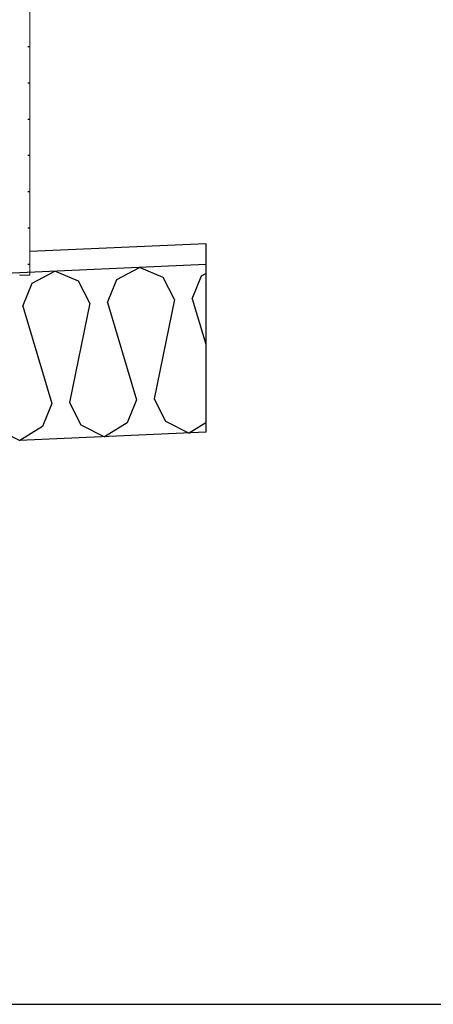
# Model space of a CAD drawing. Header units: millimetres. Extents: x -82116 to -59237, y -2070 to 13065.
# Tile 33 of 66: x -69823 to -69329, y 6240 to 7415. Entities that reach past the tile are written whole.
import ezdxf

# ---------------------------------------------------------------- set-up
doc = ezdxf.new("R2010")
doc.units = ezdxf.units.MM
doc.header["$LTSCALE"] = 0.5
doc.header["$MEASUREMENT"] = 0
doc.linetypes.add('PLINE', pattern=[0])
for name, color, linetype in [('232- Ikke-bærende yttervegger (Skravur)(Nye konstruksjoner)', 7, 'Continuous'), ('232- Ikke-bærende yttervegger(Nye konstruksjoner)', 7, 'Continuous'), ('261- Primærkonstruksjon (tak)', 7, 'Continuous'), ('261- Primærkonstruksjon (tak) (Skravur)', 7, 'Continuous')]:
    doc.layers.add(name, color=color, linetype=linetype)
doc.layers.add('236- Innvendig kledning og overflate(Nye konstruksjoner)', color=7, linetype='Continuous', lineweight=0)

# ---------------------------------------------------------------- blocks, each defined once
blk = doc.blocks.new('*X7')
at = {"layer": '261- Primærkonstruksjon (tak) (Skravur)', "linetype": 'PLINE'}
for p, q in [((-69807.8, 7100.5), (-69780.7, 7114.8)), ((-69752.6, 7102.9), (-69780.7, 7114.8)), ((-69706.7, 7104.9), (-69679.7, 7119.2)), ((-69651.5, 7107.3), (-69679.7, 7119.2)), ((-69616.7, 7081.7), (-69605.6, 7109.3)), ((-69605.6, 7109.3), (-69600.7, 7112)), ((-69818.9, 7072.9), (-69807.8, 7100.5)), ((-69739.1, 7076.4), (-69752.6, 7102.9)), ((-69717.8, 7077.3), (-69706.7, 7104.9)), ((-69638, 7080.8), (-69651.5, 7107.3)), ((-69818.9, 7072.9), (-69784.5, 6957)), ((-69739.1, 7076.4), (-69763.2, 6957.9)), ((-69717.8, 7077.3), (-69683.4, 6961.4)), ((-69638, 7080.8), (-69662.2, 6962.3)), ((-69616.7, 7081.7), (-69600.7, 7027.6)), ((-69784.5, 6957), (-69795.6, 6929.4)), ((-69763.2, 6957.9), (-69749.7, 6931.4)), ((-69683.4, 6961.4), (-69694.5, 6933.8)), ((-69662.2, 6962.3), (-69648.7, 6935.8)), ((-69749.7, 6931.4), (-69721.5, 6917.2)), ((-69694.5, 6933.8), (-69721.5, 6917.2)), ((-69648.7, 6935.8), (-69620.4, 6921.6)), ((-69600.7, 6933.8), (-69620.4, 6921.6)), ((-69850.8, 6927), (-69822.5, 6912.8)), ((-69795.6, 6929.4), (-69822.5, 6912.8))]:
    blk.add_line(p, q, dxfattribs=at)

msp = doc.modelspace()

# ---------------------------------------------------------------- hatches: boundary and pattern name
at = {"layer": '232- Ikke-bærende yttervegger (Skravur)(Nye konstruksjoner)', "linetype": 'Continuous'}
h = msp.add_hatch(dxfattribs=at)
h.set_pattern_fill('Prikker_tett', color=256, style=0, pattern_type=2)
h.set_pattern_definition([(0, (0, 0), (0, 43.30127), [0, -25]), (0, (12.5, 21.65), (0, 43.30127), [0, -25])])
h.paths.add_polyline_path([(-69810.7, 9110), (-69823.2, 9110), (-69823.2, 7112.9), (-69810.7, 7113.5)])

# ---------------------------------------------------------------- linework, layer by layer
at = {"layer": '232- Ikke-bærende yttervegger(Nye konstruksjoner)', "linetype": 'PLINE'}
for p, q in [((-69810.7, 7138.5), (-69600.7, 7147.7)), ((-69600.7, 7147.7), (-69600.7, 7122.6)), ((-69873.2, 6240), (-68773.2, 6240))]:
    msp.add_line(p, q, dxfattribs=at)
at = {"layer": '236- Innvendig kledning og overflate(Nye konstruksjoner)', "linetype": 'PLINE'}
for p, q in [((-69810.7, 9110), (-69810.7, 7110)), ((-69810.7, 7110), (-69823.2, 7110))]:
    msp.add_line(p, q, dxfattribs=at)
at = {"layer": '261- Primærkonstruksjon (tak)', "linetype": 'PLINE'}
for p, q in [((-69600.7, 7122.6), (-77818.2, 6763.9)), ((-69600.7, 7122.6), (-69600.7, 6922.5)), ((-69600.7, 6922.5), (-69823.2, 6912.7))]:
    msp.add_line(p, q, dxfattribs=at)

# ---------------------------------------------------------------- block references
at = {"layer": '261- Primærkonstruksjon (tak)'}
msp.add_blockref('*X7', (0, 0), dxfattribs=at)

doc.saveas('drawing.dxf')
